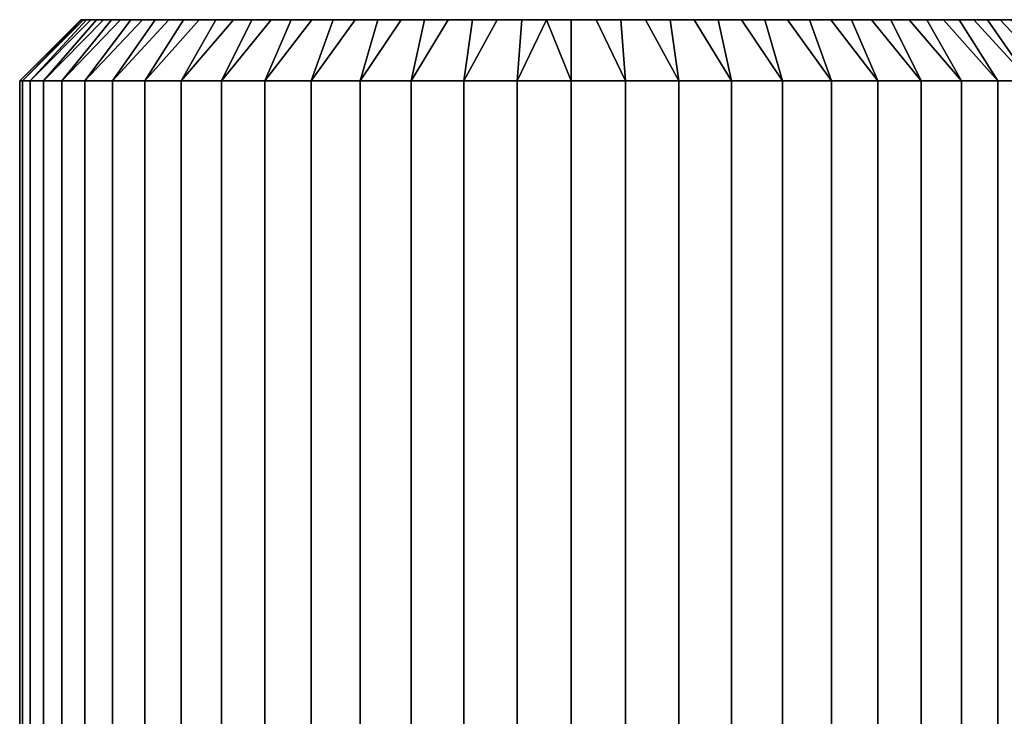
# Model space of a CAD drawing. Header units: metres. Extents: x -109 to 109, y -100 to 76.
# Tile 224 of 256: x -87 to -68, y 62 to 76. Entities that reach past the tile are written whole.
import ezdxf

# ---------------------------------------------------------------- set-up
doc = ezdxf.new("R2010")
doc.units = ezdxf.units.M
doc.layers.add('solid_21062310', color=7, linetype='CONTINUOUS')

msp = doc.modelspace()

# ---------------------------------------------------------------- linework, layer by layer
at = {"layer": 'solid_21062310'}
for points in [[(-85.802788, 75.5, 0.476263), (-85.815498, 75.5), (-86.977501, 74.337997), (-86.927063, 74.337997, 1.026819)], [(-86.927063, 74.337997, -1.026819), (-86.977501, 74.337997), (-85.815498, 75.5), (-85.802788, 75.5, -0.476262)], [(-85.707413, 75.5, 1.41399), (-85.766754, 75.5, 0.947593), (-86.927063, 74.337997, 1.026819), (-86.776222, 74.337997, 2.043845)], [(-85.802788, 75.5, 0.476263), (-86.927063, 74.337997, 1.026819), (-85.766754, 75.5, 0.947593)], [(-86.927063, 74.337997, -1.026819), (-85.802788, 75.5, -0.476262), (-85.766754, 75.5, -0.947592)], [(-86.776222, 74.337997, -2.043845), (-86.927063, 74.337997, -1.026819), (-85.766754, 75.5, -0.947592), (-85.707413, 75.5, -1.41399)], [(-85.518318, 75.5, 2.333402), (-85.624748, 75.5, 1.875455), (-86.776222, 74.337997, 2.043845), (-86.52639, 74.337997, 3.041305)], [(-85.707413, 75.5, 1.41399), (-86.776222, 74.337997, 2.043845), (-85.624748, 75.5, 1.875455)], [(-86.776222, 74.337997, -2.043845), (-85.707413, 75.5, -1.41399), (-85.624748, 75.5, -1.875454)], [(-86.52639, 74.337997, -3.041304), (-86.776222, 74.337997, -2.043845), (-85.624748, 75.5, -1.875454), (-85.518326, 75.5, -2.3334)], [(-85.234955, 75.5, 3.236253), (-85.388023, 75.5, 2.788139), (-86.52639, 74.337997, 3.041305), (-86.179962, 74.337997, 4.009537)], [(-85.518318, 75.5, 2.333402), (-86.52639, 74.337997, 3.041305), (-85.388023, 75.5, 2.788139)], [(-86.52639, 74.337997, -3.041304), (-85.518326, 75.5, -2.3334), (-85.388023, 75.5, -2.788138)], [(-86.179962, 74.337997, -4.009536), (-86.52639, 74.337997, -3.041304), (-85.388023, 75.5, -2.788138), (-85.234955, 75.5, -3.236252)], [(-84.863945, 75.5, 4.101245), (-85.060234, 75.5, 3.674286), (-86.179962, 74.337997, 4.009537), (-85.740295, 74.337997, 4.939122)], [(-85.234955, 75.5, 3.236253), (-86.179962, 74.337997, 4.009537), (-85.060234, 75.5, 3.674286)], [(-86.179962, 74.337997, -4.009536), (-85.234955, 75.5, -3.236252), (-85.060234, 75.5, -3.674285)], [(-85.740295, 74.337997, -4.939121), (-86.179962, 74.337997, -4.009536), (-85.060234, 75.5, -3.674285), (-84.863945, 75.5, -4.101243)], [(-67.197212, 75.5, -0.476263), (-85.815498, 75.5), (-85.802788, 75.5, 0.476263), (-67.184502, 75.5)], [(-67.233246, 75.5, -0.947593), (-85.802788, 75.5, -0.476262), (-85.815498, 75.5), (-67.197212, 75.5, -0.476263)], [(-85.766754, 75.5, 0.947593), (-67.197212, 75.5, 0.476262), (-67.184502, 75.5), (-85.802788, 75.5, 0.476263)], [(-67.292587, 75.5, -1.41399), (-85.766754, 75.5, -0.947592), (-85.802788, 75.5, -0.476262), (-67.233246, 75.5, -0.947593)], [(-85.707413, 75.5, 1.41399), (-67.233246, 75.5, 0.947592), (-67.197212, 75.5, 0.476262), (-85.766754, 75.5, 0.947593)], [(-67.375252, 75.5, -1.875455), (-85.707413, 75.5, -1.41399), (-85.766754, 75.5, -0.947592), (-67.292587, 75.5, -1.41399)], [(-84.40464, 75.5, 4.92836), (-84.644852, 75.5, 4.520209), (-85.740295, 74.337997, 4.939122), (-85.211639, 74.337997, 5.821112)], [(-84.863945, 75.5, 4.101245), (-85.740295, 74.337997, 4.939122), (-84.644852, 75.5, 4.520209)], [(-85.740295, 74.337997, -4.939121), (-84.863945, 75.5, -4.101243), (-84.644852, 75.5, -4.520207)], [(-85.211639, 74.337997, -5.821111), (-85.740295, 74.337997, -4.939121), (-84.644852, 75.5, -4.520207), (-84.40464, 75.5, -4.928358)], [(-85.624748, 75.5, 1.875455), (-67.292587, 75.5, 1.41399), (-67.233246, 75.5, 0.947592), (-85.707413, 75.5, 1.41399)], [(-67.481682, 75.5, -2.333402), (-85.624748, 75.5, -1.875454), (-85.707413, 75.5, -1.41399), (-67.375252, 75.5, -1.875455)], [(-85.518318, 75.5, 2.333402), (-67.375252, 75.5, 1.875454), (-67.292587, 75.5, 1.41399), (-85.624748, 75.5, 1.875455)], [(-67.611977, 75.5, -2.788139), (-85.518326, 75.5, -2.3334), (-85.624748, 75.5, -1.875454), (-67.481682, 75.5, -2.333402)], [(-67.765045, 75.5, -3.236253), (-85.388023, 75.5, -2.788138), (-85.518326, 75.5, -2.3334), (-67.611977, 75.5, -2.788139)], [(-85.388023, 75.5, 2.788139), (-67.481674, 75.5, 2.3334), (-67.375252, 75.5, 1.875454), (-85.518318, 75.5, 2.333402)], [(-85.234955, 75.5, 3.236253), (-67.611977, 75.5, 2.788138), (-67.481674, 75.5, 2.3334), (-85.388023, 75.5, 2.788139)], [(-67.939766, 75.5, -3.674286), (-85.234955, 75.5, -3.236252), (-85.388023, 75.5, -2.788138), (-67.765045, 75.5, -3.236253)], [(-85.060234, 75.5, 3.674286), (-67.765045, 75.5, 3.236252), (-67.611977, 75.5, 2.788138), (-85.234955, 75.5, 3.236253)], [(-68.136055, 75.5, -4.101245), (-85.060234, 75.5, -3.674285), (-85.234955, 75.5, -3.236252), (-67.939766, 75.5, -3.674286)], [(-83.867088, 75.5, 5.701108), (-84.145119, 75.5, 5.322554), (-85.211639, 74.337997, 5.821112), (-84.599159, 74.337997, 6.646927)], [(-84.40464, 75.5, 4.92836), (-85.211639, 74.337997, 5.821112), (-84.145119, 75.5, 5.322554)], [(-85.211639, 74.337997, -5.821111), (-84.40464, 75.5, -4.928358), (-84.145119, 75.5, -5.322552)], [(-84.599159, 74.337997, -6.646926), (-85.211639, 74.337997, -5.821111), (-84.145119, 75.5, -5.322552), (-83.867088, 75.5, -5.701107)], [(-84.863945, 75.5, 4.101245), (-67.939766, 75.5, 3.674285), (-67.765045, 75.5, 3.236252), (-85.060234, 75.5, 3.674286)], [(-68.355148, 75.5, -4.520209), (-84.863945, 75.5, -4.101243), (-85.060234, 75.5, -3.674285), (-68.136055, 75.5, -4.101245)], [(-84.644852, 75.5, 4.520209), (-68.136055, 75.5, 4.101243), (-67.939766, 75.5, 3.674285), (-84.863945, 75.5, 4.101245)], [(-68.59536, 75.5, -4.92836), (-84.644852, 75.5, -4.520207), (-84.863945, 75.5, -4.101243), (-68.355148, 75.5, -4.520209)], [(-84.40464, 75.5, 4.92836), (-68.355148, 75.5, 4.520207), (-68.136055, 75.5, 4.101243), (-84.644852, 75.5, 4.520209)], [(-68.854881, 75.5, -5.322554), (-84.40464, 75.5, -4.928358), (-84.644852, 75.5, -4.520207), (-68.59536, 75.5, -4.92836)], [(-83.250977, 75.5, 6.418427), (-83.568398, 75.5, 6.067076), (-84.599159, 74.337997, 6.646927), (-83.908768, 74.337997, 7.408655)], [(-83.867088, 75.5, 5.701108), (-84.599159, 74.337997, 6.646927), (-83.568398, 75.5, 6.067076)], [(-84.599159, 74.337997, -6.646926), (-83.867088, 75.5, -5.701107), (-83.568398, 75.5, -6.067074)], [(-83.908768, 74.337997, -7.408653), (-84.599159, 74.337997, -6.646926), (-83.568398, 75.5, -6.067074), (-83.250977, 75.5, -6.418425)], [(-84.145119, 75.5, 5.322554), (-68.59536, 75.5, 4.928358), (-68.355148, 75.5, 4.520207), (-84.40464, 75.5, 4.92836)], [(-69.132912, 75.5, -5.701108), (-84.145119, 75.5, -5.322552), (-84.40464, 75.5, -4.928358), (-68.854881, 75.5, -5.322554)], [(-83.867088, 75.5, 5.701108), (-68.854881, 75.5, 5.322552), (-68.59536, 75.5, 4.928358), (-84.145119, 75.5, 5.322554)], [(-69.431602, 75.5, -6.067076), (-83.867088, 75.5, -5.701107), (-84.145119, 75.5, -5.322552), (-69.132912, 75.5, -5.701108)], [(-82.568756, 75.5, 7.067342), (-82.917229, 75.5, 6.752494), (-83.908768, 74.337997, 7.408655), (-83.146988, 74.337997, 8.099107)], [(-83.250977, 75.5, 6.418427), (-83.908768, 74.337997, 7.408655), (-82.917229, 75.5, 6.752494)], [(-83.908768, 74.337997, -7.408653), (-83.250977, 75.5, -6.418425), (-82.917229, 75.5, -6.752492)], [(-83.146988, 74.337997, -8.099106), (-83.908768, 74.337997, -7.408653), (-82.917229, 75.5, -6.752492), (-82.568764, 75.5, -7.06734)], [(-83.568398, 75.5, 6.067076), (-69.132912, 75.5, 5.701107), (-68.854881, 75.5, 5.322552), (-83.867088, 75.5, 5.701108)], [(-69.431602, 75.5, -6.067076), (-83.568398, 75.5, -6.067074), (-83.867088, 75.5, -5.701107)], [(-83.568398, 75.5, 6.067076), (-69.431602, 75.5, 6.067074), (-69.132912, 75.5, 5.701107)], [(-83.568398, 75.5, 6.067076), (-83.250977, 75.5, 6.418427), (-69.431602, 75.5, 6.067074)], [(-69.749023, 75.5, -6.418427), (-83.250977, 75.5, -6.418425), (-83.568398, 75.5, -6.067074)], [(-69.431602, 75.5, -6.067076), (-69.749023, 75.5, -6.418427), (-83.568398, 75.5, -6.067074)], [(-83.250977, 75.5, 6.418427), (-69.749023, 75.5, 6.418425), (-69.431602, 75.5, 6.067074)], [(-83.250977, 75.5, 6.418427), (-82.917229, 75.5, 6.752494), (-69.749023, 75.5, 6.418425)], [(-70.082771, 75.5, -6.752494), (-82.917229, 75.5, -6.752492), (-83.250977, 75.5, -6.418425)], [(-69.749023, 75.5, -6.418427), (-70.082771, 75.5, -6.752494), (-83.250977, 75.5, -6.418425)], [(-81.821014, 75.5, 7.645786), (-82.202736, 75.5, 7.365507), (-83.146988, 74.337997, 8.099107), (-82.321144, 74.337997, 8.711618)], [(-82.568756, 75.5, 7.067342), (-83.146988, 74.337997, 8.099107), (-82.202736, 75.5, 7.365507)], [(-83.146988, 74.337997, -8.099106), (-82.568764, 75.5, -7.06734), (-82.202736, 75.5, -7.365506)], [(-82.321144, 74.337997, -8.711617), (-83.146988, 74.337997, -8.099106), (-82.202736, 75.5, -7.365506), (-81.821014, 75.5, -7.645785)], [(-82.917229, 75.5, 6.752494), (-70.082771, 75.5, 6.752492), (-69.749023, 75.5, 6.418425)], [(-82.917229, 75.5, 6.752494), (-82.568756, 75.5, 7.067342), (-70.082771, 75.5, 6.752492)], [(-70.431244, 75.5, -7.067342), (-82.568764, 75.5, -7.06734), (-82.917229, 75.5, -6.752492)], [(-70.082771, 75.5, -6.752494), (-70.431244, 75.5, -7.067342), (-82.917229, 75.5, -6.752492)], [(-70.797264, 75.5, -7.365507), (-82.202736, 75.5, -7.365506), (-82.568764, 75.5, -7.06734)], [(-70.431244, 75.5, -7.067342), (-70.797264, 75.5, -7.365507), (-82.568764, 75.5, -7.06734)], [(-82.568756, 75.5, 7.067342), (-70.431236, 75.5, 7.06734), (-70.082771, 75.5, 6.752492)], [(-82.568756, 75.5, 7.067342), (-82.202736, 75.5, 7.365507), (-70.431236, 75.5, 7.06734)], [(-81.021706, 75.5, 8.144442), (-81.426521, 75.5, 7.906048), (-82.321144, 74.337997, 8.711618), (-81.439178, 74.337997, 9.240265)], [(-81.821014, 75.5, 7.645786), (-82.321144, 74.337997, 8.711618), (-81.426521, 75.5, 7.906048)], [(-82.321144, 74.337997, -8.711617), (-81.821014, 75.5, -7.645785), (-81.426521, 75.5, -7.906047)], [(-81.439186, 74.337997, -9.240264), (-82.321144, 74.337997, -8.711617), (-81.426521, 75.5, -7.906047), (-81.021706, 75.5, -8.144441)], [(-82.202736, 75.5, 7.365507), (-70.797264, 75.5, 7.365506), (-70.431236, 75.5, 7.06734)], [(-82.202736, 75.5, 7.365507), (-81.821014, 75.5, 7.645786), (-70.797264, 75.5, 7.365506)], [(-71.178986, 75.5, -7.645786), (-81.821014, 75.5, -7.645785), (-82.202736, 75.5, -7.365506)], [(-70.797264, 75.5, -7.365507), (-71.178986, 75.5, -7.645786), (-82.202736, 75.5, -7.365506)], [(-81.821014, 75.5, 7.645786), (-71.178986, 75.5, 7.645785), (-70.797264, 75.5, 7.365506)], [(-81.821014, 75.5, 7.645786), (-81.426521, 75.5, 7.906048), (-71.178986, 75.5, 7.645785)], [(-71.573479, 75.5, -7.906048), (-81.426521, 75.5, -7.906047), (-81.821014, 75.5, -7.645785)], [(-71.178986, 75.5, -7.645786), (-71.573479, 75.5, -7.906048), (-81.821014, 75.5, -7.645785)], [(-81.439186, 74.337997, -9.240264), (-81.021706, 75.5, -8.144441), (-80.603424, 75.5, -8.362673)], [(-80.509575, 74.337997, -9.679944), (-81.439186, 74.337997, -9.240264), (-80.603424, 75.5, -8.362673), (-80.173065, 75.5, -8.560338)], [(-80.173058, 75.5, 8.560339), (-80.603416, 75.5, 8.362674), (-81.439178, 74.337997, 9.240265), (-80.509575, 74.337997, 9.679945)], [(-81.021706, 75.5, 8.144442), (-81.439178, 74.337997, 9.240265), (-80.603416, 75.5, 8.362674)], [(-81.426521, 75.5, 7.906048), (-71.573479, 75.5, 7.906047), (-71.178986, 75.5, 7.645785)], [(-81.426521, 75.5, 7.906048), (-81.021706, 75.5, 8.144442), (-71.573479, 75.5, 7.906047)], [(-71.978294, 75.5, -8.144442), (-81.021706, 75.5, -8.144441), (-81.426521, 75.5, -7.906047)], [(-71.573479, 75.5, -7.906048), (-71.978294, 75.5, -8.144442), (-81.426521, 75.5, -7.906047)], [(-81.021706, 75.5, 8.144442), (-71.978294, 75.5, 8.144441), (-71.573479, 75.5, 7.906047)], [(-81.021706, 75.5, 8.144442), (-80.603416, 75.5, 8.362674), (-71.978294, 75.5, 8.144441)], [(-72.396584, 75.5, -8.362674), (-80.603424, 75.5, -8.362673), (-81.021706, 75.5, -8.144441)], [(-71.978294, 75.5, -8.144442), (-72.396584, 75.5, -8.362674), (-81.021706, 75.5, -8.144441)], [(-72.826942, 75.5, -8.560339), (-80.173065, 75.5, -8.560338), (-80.603424, 75.5, -8.362673)], [(-72.396584, 75.5, -8.362674), (-72.826942, 75.5, -8.560339), (-80.603424, 75.5, -8.362673)], [(-80.603416, 75.5, 8.362674), (-72.396576, 75.5, 8.362673), (-71.978294, 75.5, 8.144441)], [(-80.603416, 75.5, 8.362674), (-80.173058, 75.5, 8.560339), (-72.396576, 75.5, 8.362673)], [(-79.2892, 75.5, 8.888114), (-79.73394, 75.5, 8.735958), (-80.509575, 74.337997, 9.679945), (-79.541359, 74.337997, 10.026372)], [(-80.173058, 75.5, 8.560339), (-80.509575, 74.337997, 9.679945), (-79.73394, 75.5, 8.735958)], [(-80.509575, 74.337997, -9.679944), (-80.173065, 75.5, -8.560338), (-79.733948, 75.5, -8.735957)], [(-79.541359, 74.337997, -10.026371), (-80.509575, 74.337997, -9.679944), (-79.733948, 75.5, -8.735957), (-79.2892, 75.5, -8.888114)], [(-73.26606, 75.5, -8.735958), (-79.733948, 75.5, -8.735957), (-80.173065, 75.5, -8.560338)], [(-72.826942, 75.5, -8.560339), (-73.26606, 75.5, -8.735958), (-80.173065, 75.5, -8.560338)], [(-80.173058, 75.5, 8.560339), (-72.826935, 75.5, 8.560338), (-72.396576, 75.5, 8.362673)], [(-80.173058, 75.5, 8.560339), (-79.73394, 75.5, 8.735958), (-72.826935, 75.5, 8.560338)], [(-73.7108, 75.5, -8.888114), (-79.2892, 75.5, -8.888114), (-79.733948, 75.5, -8.735957)], [(-73.26606, 75.5, -8.735958), (-73.7108, 75.5, -8.888114), (-79.733948, 75.5, -8.735957)], [(-79.73394, 75.5, 8.735958), (-73.266052, 75.5, 8.735957), (-72.826935, 75.5, 8.560338)], [(-79.73394, 75.5, 8.735958), (-79.2892, 75.5, 8.888114), (-73.266052, 75.5, 8.735957)], [(-78.374741, 75.5, 9.124471), (-78.83596, 75.5, 9.017561), (-79.541359, 74.337997, 10.026372), (-78.543892, 74.337997, 10.276211)], [(-79.2892, 75.5, 8.888114), (-79.541359, 74.337997, 10.026372), (-78.83596, 75.5, 9.017561)], [(-79.541359, 74.337997, -10.026371), (-79.2892, 75.5, -8.888114), (-78.835968, 75.5, -9.017561)], [(-78.5439, 74.337997, -10.27621), (-79.541359, 74.337997, -10.026371), (-78.835968, 75.5, -9.017561), (-78.374748, 75.5, -9.124471)], [(-79.2892, 75.5, 8.888114), (-73.7108, 75.5, 8.888114), (-73.266052, 75.5, 8.735957)], [(-79.2892, 75.5, 8.888114), (-78.83596, 75.5, 9.017561), (-73.7108, 75.5, 8.888114)], [(-74.16404, 75.5, -9.017561), (-78.835968, 75.5, -9.017561), (-79.2892, 75.5, -8.888114)], [(-73.7108, 75.5, -8.888114), (-74.16404, 75.5, -9.017561), (-79.2892, 75.5, -8.888114)], [(-74.625259, 75.5, -9.124471), (-78.374748, 75.5, -9.124471), (-78.835968, 75.5, -9.017561)], [(-74.16404, 75.5, -9.017561), (-74.625259, 75.5, -9.124471), (-78.835968, 75.5, -9.017561)], [(-78.83596, 75.5, 9.017561), (-74.164032, 75.5, 9.017561), (-73.7108, 75.5, 8.888114)], [(-78.83596, 75.5, 9.017561), (-78.374741, 75.5, 9.124471), (-74.164032, 75.5, 9.017561)], [(-78.5439, 74.337997, -10.27621), (-78.374748, 75.5, -9.124471), (-77.909088, 75.5, -9.208096)], [(-77.526817, 74.337997, -10.427063), (-78.5439, 74.337997, -10.27621), (-77.909088, 75.5, -9.208096), (-77.442513, 75.5, -9.267692)], [(-77.442505, 75.5, 9.267692), (-77.909081, 75.5, 9.208096), (-78.543892, 74.337997, 10.276211), (-77.526817, 74.337997, 10.427064)], [(-78.374741, 75.5, 9.124471), (-78.543892, 74.337997, 10.276211), (-77.909081, 75.5, 9.208096)], [(-75.090919, 75.5, -9.208096), (-77.909088, 75.5, -9.208096), (-78.374748, 75.5, -9.124471)], [(-74.625259, 75.5, -9.124471), (-75.090919, 75.5, -9.208096), (-78.374748, 75.5, -9.124471)], [(-78.374741, 75.5, 9.124471), (-74.625252, 75.5, 9.124471), (-74.164032, 75.5, 9.017561)], [(-78.374741, 75.5, 9.124471), (-77.909081, 75.5, 9.208096), (-74.625252, 75.5, 9.124471)], [(-75.557495, 75.5, -9.267692), (-77.442513, 75.5, -9.267692), (-77.909088, 75.5, -9.208096)], [(-75.090919, 75.5, -9.208096), (-75.557495, 75.5, -9.267692), (-77.909088, 75.5, -9.208096)], [(-77.909081, 75.5, 9.208096), (-75.090912, 75.5, 9.208096), (-74.625252, 75.5, 9.124471)], [(-77.909081, 75.5, 9.208096), (-77.442505, 75.5, 9.267692), (-75.090912, 75.5, 9.208096)], [(-77.442505, 75.5, 9.267692), (-77.526817, 74.337997, 10.427064), (-76.5, 74.337997, 10.4775), (-76.973045, 75.5, 9.303241)], [(-77.526817, 74.337997, -10.427063), (-77.442513, 75.5, -9.267692), (-76.973045, 75.5, -9.303241)], [(-76.5, 74.337997, -10.4775), (-77.526817, 74.337997, -10.427063), (-76.973045, 75.5, -9.303241), (-76.5, 75.5, -9.31509)], [(-76.026955, 75.5, -9.303241), (-76.973045, 75.5, -9.303241), (-77.442513, 75.5, -9.267692)], [(-75.557495, 75.5, -9.267692), (-76.026955, 75.5, -9.303241), (-77.442513, 75.5, -9.267692)], [(-77.442505, 75.5, 9.267692), (-75.557487, 75.5, 9.267692), (-75.090912, 75.5, 9.208096)], [(-77.442505, 75.5, 9.267692), (-76.973045, 75.5, 9.303241), (-75.557487, 75.5, 9.267692)], [(-76.973045, 75.5, 9.303241), (-76.5, 74.337997, 10.4775), (-76.5, 75.5, 9.31509)], [(-76.973045, 75.5, 9.303241), (-76.026955, 75.5, 9.303241), (-75.557487, 75.5, 9.267692)], [(-76.973045, 75.5, 9.303241), (-76.5, 75.5, 9.31509), (-76.026955, 75.5, 9.303241)], [(-76.026955, 75.5, -9.303241), (-76.5, 75.5, -9.31509), (-76.973045, 75.5, -9.303241)], [(-76.026955, 75.5, 9.303241), (-76.5, 75.5, 9.31509), (-76.5, 74.337997, 10.4775), (-75.473183, 74.337997, 10.427063)], [(-75.473183, 74.337997, -10.427064), (-76.5, 74.337997, -10.4775), (-76.5, 75.5, -9.31509), (-76.026955, 75.5, -9.303241)], [(-76.026955, 75.5, 9.303241), (-75.473183, 74.337997, 10.427063), (-75.557487, 75.5, 9.267692)], [(-75.473183, 74.337997, -10.427064), (-76.026955, 75.5, -9.303241), (-75.557495, 75.5, -9.267692)], [(-74.456108, 74.337997, -10.276211), (-75.473183, 74.337997, -10.427064), (-75.557495, 75.5, -9.267692), (-75.090919, 75.5, -9.208096)], [(-75.090912, 75.5, 9.208096), (-75.557487, 75.5, 9.267692), (-75.473183, 74.337997, 10.427063), (-74.4561, 74.337997, 10.27621)], [(-74.456108, 74.337997, -10.276211), (-75.090919, 75.5, -9.208096), (-74.625259, 75.5, -9.124471)], [(-75.090912, 75.5, 9.208096), (-74.4561, 74.337997, 10.27621), (-74.625252, 75.5, 9.124471)], [(-73.458641, 74.337997, -10.026372), (-74.456108, 74.337997, -10.276211), (-74.625259, 75.5, -9.124471), (-74.16404, 75.5, -9.017561)], [(-74.164032, 75.5, 9.017561), (-74.625252, 75.5, 9.124471), (-74.4561, 74.337997, 10.27621), (-73.458641, 74.337997, 10.026371)], [(-73.458641, 74.337997, -10.026372), (-74.16404, 75.5, -9.017561), (-73.7108, 75.5, -8.888114)], [(-74.164032, 75.5, 9.017561), (-73.458641, 74.337997, 10.026371), (-73.7108, 75.5, 8.888114)], [(-73.266052, 75.5, 8.735957), (-73.7108, 75.5, 8.888114), (-73.458641, 74.337997, 10.026371), (-72.490425, 74.337997, 9.679944)], [(-72.490425, 74.337997, -9.679945), (-73.458641, 74.337997, -10.026372), (-73.7108, 75.5, -8.888114), (-73.26606, 75.5, -8.735958)], [(-72.490425, 74.337997, -9.679945), (-73.26606, 75.5, -8.735958), (-72.826942, 75.5, -8.560339)], [(-73.266052, 75.5, 8.735957), (-72.490425, 74.337997, 9.679944), (-72.826935, 75.5, 8.560338)], [(-71.560822, 74.337997, -9.240265), (-72.490425, 74.337997, -9.679945), (-72.826942, 75.5, -8.560339), (-72.396584, 75.5, -8.362674)], [(-72.396576, 75.5, 8.362673), (-72.826935, 75.5, 8.560338), (-72.490425, 74.337997, 9.679944), (-71.560814, 74.337997, 9.240264)], [(-71.560822, 74.337997, -9.240265), (-72.396584, 75.5, -8.362674), (-71.978294, 75.5, -8.144442)], [(-72.396576, 75.5, 8.362673), (-71.560814, 74.337997, 9.240264), (-71.978294, 75.5, 8.144441)], [(-71.573479, 75.5, 7.906047), (-71.978294, 75.5, 8.144441), (-71.560814, 74.337997, 9.240264), (-70.678856, 74.337997, 8.711617)], [(-70.678856, 74.337997, -8.711618), (-71.560822, 74.337997, -9.240265), (-71.978294, 75.5, -8.144442), (-71.573479, 75.5, -7.906048)], [(-71.573479, 75.5, 7.906047), (-70.678856, 74.337997, 8.711617), (-71.178986, 75.5, 7.645785)], [(-70.678856, 74.337997, -8.711618), (-71.573479, 75.5, -7.906048), (-71.178986, 75.5, -7.645786)], [(-70.797264, 75.5, 7.365506), (-71.178986, 75.5, 7.645785), (-70.678856, 74.337997, 8.711617), (-69.853012, 74.337997, 8.099106)], [(-69.853012, 74.337997, -8.099107), (-70.678856, 74.337997, -8.711618), (-71.178986, 75.5, -7.645786), (-70.797264, 75.5, -7.365507)], [(-70.797264, 75.5, 7.365506), (-69.853012, 74.337997, 8.099106), (-70.431236, 75.5, 7.06734)], [(-69.853012, 74.337997, -8.099107), (-70.797264, 75.5, -7.365507), (-70.431244, 75.5, -7.067342)], [(-69.091232, 74.337997, -7.408655), (-69.853012, 74.337997, -8.099107), (-70.431244, 75.5, -7.067342), (-70.082771, 75.5, -6.752494)], [(-70.082771, 75.5, 6.752492), (-70.431236, 75.5, 7.06734), (-69.853012, 74.337997, 8.099106), (-69.091232, 74.337997, 7.408653)], [(-70.082771, 75.5, 6.752492), (-69.091232, 74.337997, 7.408653), (-69.749023, 75.5, 6.418425)], [(-69.091232, 74.337997, -7.408655), (-70.082771, 75.5, -6.752494), (-69.749023, 75.5, -6.418427)], [(-69.431602, 75.5, 6.067074), (-69.749023, 75.5, 6.418425), (-69.091232, 74.337997, 7.408653), (-68.400841, 74.337997, 6.646926)], [(-68.400841, 74.337997, -6.646927), (-69.091232, 74.337997, -7.408655), (-69.749023, 75.5, -6.418427), (-69.431602, 75.5, -6.067076)], [(-69.431602, 75.5, 6.067074), (-68.400841, 74.337997, 6.646926), (-69.132912, 75.5, 5.701107)], [(-68.400841, 74.337997, -6.646927), (-69.431602, 75.5, -6.067076), (-69.132912, 75.5, -5.701108)], [(-68.854881, 75.5, 5.322552), (-69.132912, 75.5, 5.701107), (-68.400841, 74.337997, 6.646926), (-67.788361, 74.337997, 5.821111)], [(-67.788361, 74.337997, -5.821112), (-68.400841, 74.337997, -6.646927), (-69.132912, 75.5, -5.701108), (-68.854881, 75.5, -5.322554)], [(-68.854881, 75.5, 5.322552), (-67.788361, 74.337997, 5.821111), (-68.59536, 75.5, 4.928358)], [(-67.788361, 74.337997, -5.821112), (-68.854881, 75.5, -5.322554), (-68.59536, 75.5, -4.92836)], [(-68.355148, 75.5, 4.520207), (-68.59536, 75.5, 4.928358), (-67.788361, 74.337997, 5.821111), (-67.259705, 74.337997, 4.939121)], [(-67.259705, 74.337997, -4.939122), (-67.788361, 74.337997, -5.821112), (-68.59536, 75.5, -4.92836), (-68.355148, 75.5, -4.520209)], [(-68.355148, 75.5, 4.520207), (-67.259705, 74.337997, 4.939121), (-68.136055, 75.5, 4.101243)], [(-67.259705, 74.337997, -4.939122), (-68.355148, 75.5, -4.520209), (-68.136055, 75.5, -4.101245)], [(-86.927063, 74.337997, 1.026819), (-86.977501, 74.337997), (-86.977501, 51.766434), (-86.927063, 51.766434, 1.026829)], [(-86.927063, 51.766434, -1.026829), (-86.977501, 51.766434), (-86.977501, 74.337997), (-86.927063, 74.337997, -1.026819)], [(-86.776222, 74.337997, 2.043845), (-86.927063, 74.337997, 1.026819), (-86.927063, 51.766434, 1.026829), (-86.776222, 51.766434, 2.043844)], [(-86.927063, 74.337997, -1.026819), (-86.776222, 74.337997, -2.043845), (-86.776222, 51.766434, -2.043844), (-86.927063, 51.766434, -1.026829)], [(-86.52639, 74.337997, 3.041305), (-86.776222, 74.337997, 2.043845), (-86.776222, 51.766434, 2.043844), (-86.526405, 51.766434, 3.04126)], [(-86.776222, 74.337997, -2.043845), (-86.52639, 74.337997, -3.041304), (-86.526405, 51.766434, -3.04126), (-86.776222, 51.766434, -2.043844)], [(-86.179962, 74.337997, 4.009537), (-86.52639, 74.337997, 3.041305), (-86.526405, 51.766434, 3.04126), (-86.18, 51.766434, 4.009443)], [(-86.179962, 74.337997, -4.009536), (-86.18, 51.766434, -4.009443), (-86.526405, 51.766434, -3.04126), (-86.52639, 74.337997, -3.041304)], [(-85.740295, 74.337997, 4.939122), (-86.179962, 74.337997, 4.009537), (-86.18, 51.766434, 4.009443), (-85.740349, 51.766434, 4.939025)], [(-85.740295, 74.337997, -4.939121), (-85.740349, 51.766434, -4.939025), (-86.18, 51.766434, -4.009443), (-86.179962, 74.337997, -4.009536)], [(-85.211639, 74.337997, 5.821112), (-85.740295, 74.337997, 4.939122), (-85.740349, 51.766434, 4.939025), (-85.211678, 51.766434, 5.821049)], [(-85.211639, 74.337997, -5.821111), (-85.211678, 51.766434, -5.821049), (-85.740349, 51.766434, -4.939025), (-85.740295, 74.337997, -4.939121)], [(-84.599159, 74.337997, 6.646927), (-85.211639, 74.337997, 5.821112), (-85.211678, 51.766434, 5.821049), (-84.599113, 51.766434, 6.646979)], [(-85.211639, 74.337997, -5.821111), (-84.599159, 74.337997, -6.646926), (-84.599113, 51.766434, -6.646979), (-85.211678, 51.766434, -5.821049)], [(-84.599159, 74.337997, 6.646927), (-84.599113, 51.766434, 6.646979), (-83.908554, 51.766434, 7.408867), (-83.908768, 74.337997, 7.408655)], [(-84.599159, 74.337997, -6.646926), (-83.908768, 74.337997, -7.408653), (-83.908554, 51.766434, -7.408867), (-84.599113, 51.766434, -6.646979)], [(-83.908768, 74.337997, 7.408655), (-83.908554, 51.766434, 7.408867), (-83.146706, 51.766434, 8.099341), (-83.146988, 74.337997, 8.099107)], [(-83.908768, 74.337997, -7.408653), (-83.146988, 74.337997, -8.099106), (-83.146706, 51.766434, -8.099341), (-83.908554, 51.766434, -7.408867)], [(-83.146988, 74.337997, 8.099107), (-83.146706, 51.766434, 8.099341), (-82.320923, 51.766434, 8.711768), (-82.321144, 74.337997, 8.711618)], [(-83.146988, 74.337997, -8.099106), (-82.321144, 74.337997, -8.711617), (-82.320923, 51.766434, -8.711768), (-83.146706, 51.766434, -8.099341)], [(-82.321144, 74.337997, 8.711618), (-82.320923, 51.766434, 8.711768), (-81.439095, 51.766434, 9.240312), (-81.439178, 74.337997, 9.240265)], [(-82.321144, 74.337997, -8.711617), (-81.439186, 74.337997, -9.240264), (-81.439095, 51.766434, -9.240312), (-82.320923, 51.766434, -8.711768)], [(-81.439186, 74.337997, -9.240264), (-80.509575, 74.337997, -9.679944), (-80.50972, 51.766434, -9.679885), (-81.439095, 51.766434, -9.240312)], [(-80.509575, 74.337997, 9.679945), (-81.439178, 74.337997, 9.240265), (-81.439095, 51.766434, 9.240312), (-80.50972, 51.766434, 9.679885)], [(-79.541359, 74.337997, 10.026372), (-80.509575, 74.337997, 9.679945), (-80.50972, 51.766434, 9.679885), (-79.541672, 51.766434, 10.026277)], [(-79.541359, 74.337997, -10.026371), (-79.541672, 51.766434, -10.026277), (-80.50972, 51.766434, -9.679885), (-80.509575, 74.337997, -9.679944)], [(-78.543892, 74.337997, 10.276211), (-79.541359, 74.337997, 10.026372), (-79.541672, 51.766434, 10.026277), (-78.544243, 51.766434, 10.276141)], [(-78.5439, 74.337997, -10.27621), (-78.544243, 51.766434, -10.276141), (-79.541672, 51.766434, -10.026277), (-79.541359, 74.337997, -10.026371)], [(-77.526817, 74.337997, 10.427064), (-78.543892, 74.337997, 10.276211), (-78.544243, 51.766434, 10.276141), (-77.527077, 51.766434, 10.427037)], [(-77.526817, 74.337997, -10.427063), (-77.527077, 51.766434, -10.427037), (-78.544243, 51.766434, -10.276141), (-78.5439, 74.337997, -10.27621)], [(-76.5, 74.337997, 10.4775), (-77.526817, 74.337997, 10.427064), (-77.527077, 51.766434, 10.427037), (-76.5, 51.766434, 10.4775)], [(-77.526817, 74.337997, -10.427063), (-76.5, 74.337997, -10.4775), (-76.5, 51.766434, -10.4775), (-77.527077, 51.766434, -10.427037)], [(-75.473183, 74.337997, 10.427063), (-76.5, 74.337997, 10.4775), (-76.5, 51.766434, 10.4775), (-75.472923, 51.766434, 10.427037)], [(-76.5, 74.337997, -10.4775), (-75.473183, 74.337997, -10.427064), (-75.472923, 51.766434, -10.427037), (-76.5, 51.766434, -10.4775)], [(-75.473183, 74.337997, 10.427063), (-75.472923, 51.766434, 10.427037), (-74.455757, 51.766434, 10.276141), (-74.4561, 74.337997, 10.27621)], [(-75.473183, 74.337997, -10.427064), (-74.456108, 74.337997, -10.276211), (-74.455757, 51.766434, -10.276141), (-75.472923, 51.766434, -10.427037)], [(-74.456108, 74.337997, -10.276211), (-73.458641, 74.337997, -10.026372), (-73.458328, 51.766434, -10.026277), (-74.455757, 51.766434, -10.276141)], [(-74.4561, 74.337997, 10.27621), (-74.455757, 51.766434, 10.276141), (-73.458328, 51.766434, 10.026277), (-73.458641, 74.337997, 10.026371)], [(-73.458641, 74.337997, 10.026371), (-73.458328, 51.766434, 10.026277), (-72.49028, 51.766434, 9.679885), (-72.490425, 74.337997, 9.679944)], [(-73.458641, 74.337997, -10.026372), (-72.490425, 74.337997, -9.679945), (-72.49028, 51.766434, -9.679885), (-73.458328, 51.766434, -10.026277)], [(-71.560814, 74.337997, 9.240264), (-72.490425, 74.337997, 9.679944), (-72.49028, 51.766434, 9.679885), (-71.560905, 51.766434, 9.240312)], [(-72.490425, 74.337997, -9.679945), (-71.560822, 74.337997, -9.240265), (-71.560905, 51.766434, -9.240312), (-72.49028, 51.766434, -9.679885)], [(-70.678856, 74.337997, 8.711617), (-71.560814, 74.337997, 9.240264), (-71.560905, 51.766434, 9.240312), (-70.679077, 51.766434, 8.711768)], [(-70.678856, 74.337997, -8.711618), (-70.679077, 51.766434, -8.711768), (-71.560905, 51.766434, -9.240312), (-71.560822, 74.337997, -9.240265)], [(-69.853012, 74.337997, 8.099106), (-70.678856, 74.337997, 8.711617), (-70.679077, 51.766434, 8.711768), (-69.853294, 51.766434, 8.099341)], [(-69.853012, 74.337997, -8.099107), (-69.853294, 51.766434, -8.099341), (-70.679077, 51.766434, -8.711768), (-70.678856, 74.337997, -8.711618)], [(-69.091232, 74.337997, 7.408653), (-69.853012, 74.337997, 8.099106), (-69.853294, 51.766434, 8.099341), (-69.091446, 51.766434, 7.408867)], [(-69.091232, 74.337997, -7.408655), (-69.091446, 51.766434, -7.408867), (-69.853294, 51.766434, -8.099341), (-69.853012, 74.337997, -8.099107)], [(-68.400841, 74.337997, 6.646926), (-69.091232, 74.337997, 7.408653), (-69.091446, 51.766434, 7.408867), (-68.400887, 51.766434, 6.646979)], [(-68.400841, 74.337997, -6.646927), (-68.400887, 51.766434, -6.646979), (-69.091446, 51.766434, -7.408867), (-69.091232, 74.337997, -7.408655)], [(-67.788361, 74.337997, 5.821111), (-68.400841, 74.337997, 6.646926), (-68.400887, 51.766434, 6.646979), (-67.788322, 51.766434, 5.821049)], [(-68.400841, 74.337997, -6.646927), (-67.788361, 74.337997, -5.821112), (-67.788322, 51.766434, -5.821049), (-68.400887, 51.766434, -6.646979)]]:
    msp.add_3dface(points, dxfattribs=at)

doc.saveas('drawing.dxf')
